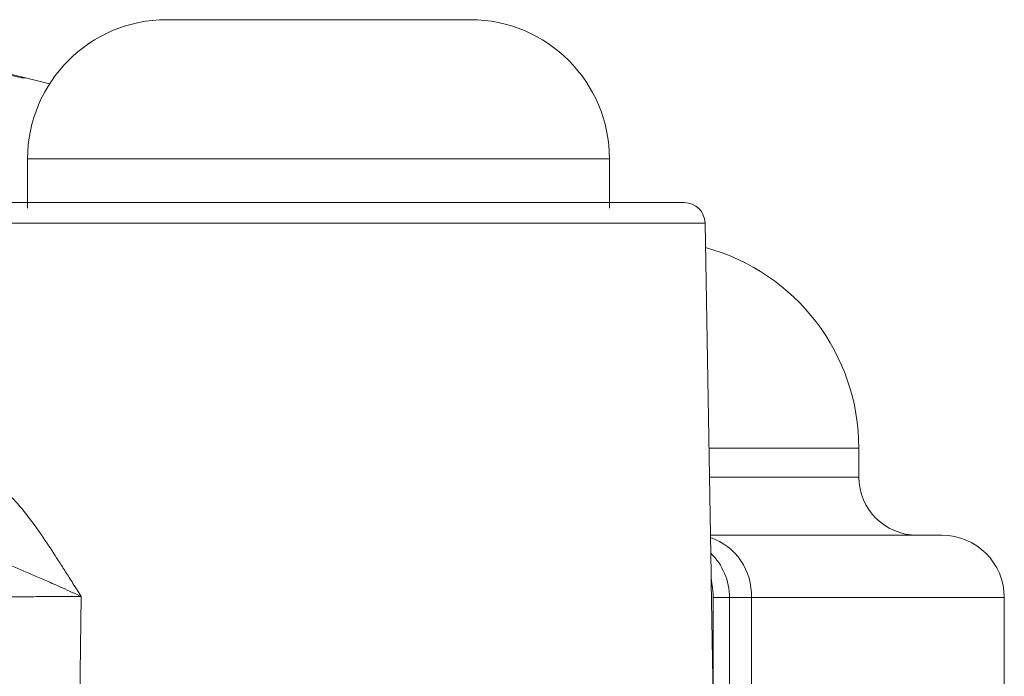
# Model space of a CAD drawing. Extents: x -34599 to 125690, y -105249 to 21518.
# Tile 54 of 64: x 113143 to 113162, y -33257 to -33244. Entities that reach past the tile are written whole.
import ezdxf

# ---------------------------------------------------------------- set-up
doc = ezdxf.new("R2010")
doc.units = 0
doc.header["$MEASUREMENT"] = 0
doc.layers.get('0').update_dxf_attribs({"linetype": 'CONTINUOUS'})

msp = doc.modelspace()

# ---------------------------------------------------------------- linework, layer by layer
at = {"color": 30, "linetype": 'Continuous', "lineweight": 5}
for p, q in [((113142.94405, -33245.40981, -1.21077), (113141.73234, -33245.10855, -1.21077)), ((113143.01976, -33245.40981, -1.21077), (113142.23507, -33245.21417, -1.21077)), ((113142.94405, -33245.40981, -1.21077), (113143.01976, -33245.40981, -1.21077)), ((113143.49746, -33245.52891, -1.21077), (113143.01976, -33245.40981, -1.21077)), ((113143.06401, -33247.01111, -1.21077), (113143.06401, -33247.98483, -1.21077)), ((113154.56054, -33247.01111, -1.21077), (113143.06401, -33247.01111, -1.21077)), ((113154.56054, -33247.98483, -1.21077), (113154.56054, -33247.01111, -1.21077)), ((113156.44853, -33248.27677, -1.21077), (113141.19239, -33248.27677, -1.21077)), ((113156.56943, -33255.20285, -1.21077), (113156.44853, -33248.27677, -1.21077)), ((113156.52616, -33252.7236, -1.21077), (113159.48763, -33252.7236, -1.21077)), ((113159.48763, -33253.29314, -1.21077), (113159.48763, -33252.7236, -1.21077)), ((113156.53609, -33253.29314, -1.21077), (113159.48763, -33253.29314, -1.21077)), ((113156.5671, -33255.23405, -1.21077), (113156.56722, -33255.20289, -1.21077)), ((113156.5671, -33255.23405, -1.21077), (113156.56927, -33255.35805, -1.21077)), ((113156.56722, -33255.20289, -1.21077), (113156.56732, -33255.17895, -1.21077)), ((113156.61064, -33257.72752, -1.21077), (113156.56927, -33255.35805, -1.21077)), ((113144.09467, -33257.72752, -1.21077), (113144.12409, -33255.65307, -1.21077)), ((113156.61064, -33255.67457, -1.21077), (113156.61064, -33257.72752, -1.21077)), ((113156.93077, -33255.67457, -1.21077), (113156.61064, -33255.67457, -1.21077)), ((113156.93077, -33257.72752, -1.21077), (113156.93077, -33255.67457, -1.21077)), ((113156.93077, -33255.67457, -1.21077), (113157.36387, -33255.67457, -1.21077)), ((113157.36387, -33255.67457, -1.21077), (113157.36387, -33257.72752, -1.21077)), ((113162.36177, -33255.67457, -1.21077), (113157.36387, -33255.67457, -1.21077)), ((113162.36177, -33257.72855, -1.21077), (113162.36177, -33255.67457, -1.21077))]:
    msp.add_line(p, q, dxfattribs=at)
for centre, radius, start, end in [((113145.81497, -33247.01111, -1.21077), 2.75095, 90, 180), ((113151.80959, -33247.01111, -1.21077), 2.75095, 0, 90), ((113156.03801, -33248.28394, -1.21077), 0.41059, 1, 90), ((113155.38173, -33252.72359, -1.21077), 4.1059, 0, 74.818274), ((113160.63728, -33253.29314, -1.21077), 1.14965, 180, 270), ((113161.12999, -33255.67457, -1.21077), 1.23177, 0, 90), ((113156.16087, -33255.62466, -1.21077), 1.20404, 357.624518, 70.79451), ((113155.69813, -33255.67479, -1.21077), 1.23264, 0.010374, 45.485045)]:
    msp.add_arc(centre, radius, start, end, dxfattribs=at)
for points, knots in [([(113145.81497, -33244.26016, -1.21077), (113145.81497, -33244.26016, -1.21077), (113146.38639, -33244.26016, -1.21077), (113148.24086, -33244.26016, -1.21077), (113149.3837, -33244.26016, -1.21077), (113151.23817, -33244.26016, -1.21077), (113151.80959, -33244.26016, -1.21077), (113151.80959, -33244.26016, -1.21077)], [0, 0, 0, 0, 0.33333333, 0.33333333, 0.66666667, 0.66666667, 1, 1, 1, 1]), ([(113141.58656, -33247.87335, -1.21077), (113141.58656, -33247.87335, -1.21077), (113142.9641, -33247.87335, -1.21077), (113147.43474, -33247.87335, -1.21077), (113150.18982, -33247.87335, -1.21077), (113154.66046, -33247.87335, -1.21077), (113156.03801, -33247.87335, -1.21077), (113156.03801, -33247.87335, -1.21077)], [0, 0, 0, 0, 0.33333333, 0.33333333, 0.66666667, 0.66666667, 1, 1, 1, 1]), ([(113144.1241, -33255.65307, -1.21077), (113144.06932, -33255.56683, -1.21077), (113143.96593, -33255.40404, -1.21077), (113143.82212, -33255.17638, -1.21077), (113143.69721, -33254.97928, -1.21077), (113143.52626, -33254.71326, -1.21077), (113143.31269, -33254.39487, -1.21077), (113143.04024, -33254.02191, -1.21077), (113142.77157, -33253.70614, -1.21077), (113142.5388, -33253.48898, -1.21077), (113142.35842, -33253.35936, -1.21077), (113142.22485, -33253.28684, -1.21077), (113142.09888, -33253.24115, -1.21077), (113142.02066, -33253.23537, -1.21077), (113141.98207, -33253.23252, -1.21077)], [0, 0, 0, 0, 0.07768954, 0.14664451, 0.20687727, 0.25840342, 0.39394819, 0.51272042, 0.64195702, 0.76077496, 0.82428877, 0.88488894, 0.94321915, 1, 1, 1, 1]), ([(113144.1241, -33255.65307, -1.21077), (113144.06128, -33255.62375, -1.21077), (113143.94056, -33255.5674, -1.21077), (113143.76208, -33255.4861, -1.21077), (113143.59603, -33255.41185, -1.21077), (113143.44306, -33255.34465, -1.21077), (113143.30416, -33255.28449, -1.21077), (113143.05618, -33255.17788, -1.21077), (113142.70962, -33255.03006, -1.21077), (113142.24405, -33254.83913, -1.21077), (113141.80457, -33254.66706, -1.21077), (113141.45208, -33254.54547, -1.21077), (113141.20375, -33254.48072, -1.21077), (113141.03896, -33254.44899, -1.21077), (113140.94061, -33254.44482, -1.21077), (113140.89283, -33254.44279, -1.21077)], [0, 0, 0, 0, 0.06264952, 0.12039896, 0.17326001, 0.2212177, 0.26423956, 0.30228262, 0.44947104, 0.5778414, 0.71646269, 0.84055641, 0.89676659, 0.94985281, 1, 1, 1, 1]), ([(113161.12999, -33254.4428, -1.21077), (113161.06906, -33254.4428, -1.21077), (113160.94763, -33254.4428, -1.21077), (113159.95295, -33254.4428, -1.21077), (113158.53866, -33254.4428, -1.21077), (113157.1777, -33254.4428, -1.21077), (113156.55616, -33254.4428, -1.21077)], [0, 0, 0, 0, 0.26343536, 0.52504967, 0.7830962, 1, 1, 1, 1]), ([(113156.61064, -33255.67457, -1.21077), (113156.6097, -33255.63581, -1.21077), (113156.60781, -33255.55829, -1.21077), (113156.59512, -33255.4818, -1.21077), (113156.58878, -33255.44356, -1.21077)], [0, 0, 0, 0, 0.4999984, 1, 1, 1, 1]), ([(113144.1241, -33255.65307, -1.21077), (113144.07738, -33255.65319, -1.21077), (113143.98335, -33255.65345, -1.21077), (113143.83573, -33255.65388, -1.21077), (113143.68236, -33255.65436, -1.21077), (113143.52298, -33255.65488, -1.21077), (113143.35791, -33255.65545, -1.21077), (113143.18731, -33255.65605, -1.21077), (113143.01144, -33255.65671, -1.21077), (113142.83056, -33255.65741, -1.21077), (113142.64496, -33255.65815, -1.21077), (113142.45496, -33255.65894, -1.21077), (113142.26091, -33255.65977, -1.21077), (113142.06317, -33255.66065, -1.21077), (113141.85654, -33255.66161, -1.21077), (113141.63407, -33255.66271, -1.21077), (113141.38902, -33255.66399, -1.21077), (113141.12072, -33255.66542, -1.21077), (113140.83074, -33255.66698, -1.21077), (113140.52131, -33255.66867, -1.21077), (113140.19594, -33255.67048, -1.21077), (113139.85724, -33255.67244, -1.21077), (113139.63741, -33255.67384, -1.21077), (113139.52399, -33255.67457, -1.21077)], [0, 0, 0, 0, 0.03561375, 0.07169066, 0.10823659, 0.14525541, 0.18274916, 0.22071818, 0.25916138, 0.29807657, 0.33746085, 0.3773111, 0.41762456, 0.45839958, 0.4996364, 0.54479736, 0.59491112, 0.6499941, 0.71005823, 0.77510588, 0.84512662, 0.92009876, 1, 1, 1, 1])]:
    msp.add_open_spline(points, degree=3, knots=knots, dxfattribs=at)
msp.add_open_spline([(113156.5671, -33255.23405, -1.21077), (113156.56833, -33255.30433, -1.21077), (113156.57559, -33255.37451, -1.21077), (113156.58878, -33255.44356, -1.21077)], degree=3, dxfattribs=at)

doc.saveas('drawing.dxf')
